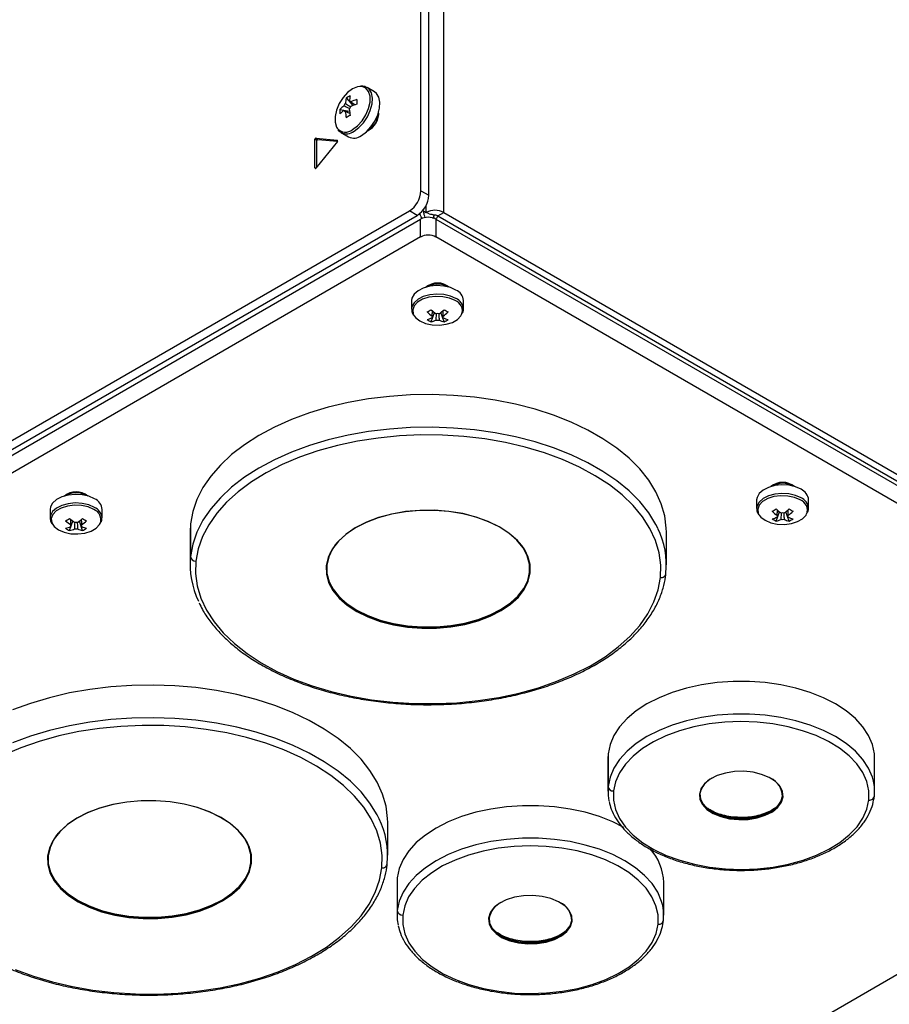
# Model space of a CAD drawing. Header units: millimetres. Extents: x 155400 to 158181, y 110641 to 115017.
# Tile 23 of 126: x 157844 to 158003, y 110772 to 110952. Entities that reach past the tile are written whole.
import ezdxf

# ---------------------------------------------------------------- set-up
doc = ezdxf.new("R2010")
doc.units = ezdxf.units.MM

msp = doc.modelspace()

# ---------------------------------------------------------------- linework, layer by layer
at = {"color": 7, "linetype": 'Continuous', "lineweight": 25}
for p, q in [((157917.61, 110920.74), (157917.61, 111242.46)), ((157919.03, 110919.93), (157919.03, 111241.64)), ((157921.77, 110916.81), (157921.77, 111241.8)), ((157909.1, 110938.83), (157907.76, 110939.6)), ((157903.98, 110937.67), (157905.16, 110936.3)), ((157902.79, 110935.62), (157904.57, 110935.27)), ((157903.52, 110935.41), (157903.72, 110935.31)), ((157898.25, 110924.92), (157898.25, 110930.15)), ((157898.61, 110929.95), (157898.25, 110930.15)), ((157898.41, 110930.35), (157902.34, 110930)), ((157898.77, 110930.14), (157898.41, 110930.35)), ((157898.77, 110930.14), (157902.36, 110929.82)), ((157903.01, 110931.38), (157904.36, 110930.6)), ((157903.01, 110931.38), (157903.06, 110931.35)), ((157902.34, 110929.78), (157898.41, 110924.9)), ((157898.61, 110925.14), (157898.61, 110929.95)), ((157902.38, 110929.97), (157902.34, 110930)), ((157898.36, 110924.86), (157898.25, 110924.92)), ((157917.61, 110920.74), (157919.03, 110919.93)), ((157918.58, 110916.81), (157918.58, 110918.18)), ((157605.95, 110738.38), (157915.49, 110917.07)), ((157607.37, 110737.56), (157916.9, 110916.25)), ((157916.9, 110916.25), (157915.49, 110917.07)), ((157917.95, 110917.18), (157918.58, 110916.81)), ((157919.1, 110916.52), (157918.58, 110916.81)), ((157920.01, 110916.36), (157919.78, 110915.65)), ((157920.71, 110916.2), (157921.77, 110916.81)), ((157920.71, 110916.2), (158064.07, 110833.44)), ((157921.77, 110916.81), (158065.13, 110834.05)), ((157609.22, 110737.61), (157917.52, 110915.59)), ((157917.52, 110912.32), (157917.52, 110915.59)), ((157920.35, 110915.59), (157920.35, 110912.32)), ((157920.35, 110915.59), (158066.5, 110831.22)), ((157917.52, 110912.32), (157609.22, 110734.35)), ((158079.45, 110820.48), (157920.35, 110912.32)), ((157915.9, 110900.7), (157915.9, 110899.15)), ((157925.4, 110899.15), (157925.4, 110900.7)), ((157919.46, 110896.84), (157920.06, 110898.55)), ((157921.83, 110896.84), (157921.24, 110898.55)), ((157921.65, 110897.58), (157921.64, 110897.79)), ((157925.4, 110899.15), (157925.4, 110899.2)), ((157978.92, 110864.32), (157978.92, 110862.77)), ((157988.42, 110862.77), (157988.42, 110864.32)), ((157849.87, 110862.59), (157849.87, 110861.03)), ((157859.37, 110861.03), (157859.37, 110862.59)), ((157982.49, 110860.46), (157983.08, 110862.17)), ((157984.85, 110860.46), (157984.26, 110862.17)), ((157988.42, 110862.77), (157988.42, 110862.82)), ((157853.44, 110858.73), (157854.03, 110860.44)), ((157855.81, 110858.73), (157855.22, 110860.44)), ((157859.37, 110861.03), (157859.37, 110861.09)), ((157875.52, 110859.97), (157875.44, 110858.44)), ((157875.52, 110859.97), (157875.52, 110854)), ((157984.67, 110861.2), (157984.66, 110861.41)), ((157855.62, 110859.46), (157855.61, 110859.68)), ((157875.44, 110858.44), (157875.44, 110852.48)), ((157962.44, 110852.48), (157962.44, 110858.44)), ((157902.93, 110846.44), (157902.44, 110846.95)), ((157935.72, 110847.27), (157935.31, 110846.8)), ((157951.79, 110818), (157951.74, 110817.15)), ((157951.74, 110817.15), (157951.74, 110811.18)), ((157951.79, 110818), (157951.79, 110812.04)), ((158000.47, 110811.18), (158000.47, 110817.15)), ((157983.22, 110809.03), (157983.14, 110808.94)), ((157983.21, 110809), (157983.34, 110809.19)), ((157911.53, 110799.46), (157911.53, 110805.43)), ((157913.28, 110795.33), (157913.24, 110794.47)), ((157913.28, 110795.33), (157913.28, 110789.37)), ((157852.02, 110793.42), (157851.53, 110793.94)), ((157884.81, 110794.26), (157884.4, 110793.79)), ((157913.24, 110794.47), (157913.24, 110788.51)), ((157961.96, 110788.51), (157961.96, 110794.47)), ((157819.7, 110670.98), (158027.29, 110790.82)), ((157944.71, 110786.36), (157944.63, 110786.26)), ((157944.7, 110786.32), (157944.83, 110786.52))]:
    msp.add_line(p, q, dxfattribs=at)
at = {"color": 7, "linetype": 'Continuous', "lineweight": 25, "flags": 128}
for points in [[(157906.46, 110939.8), (157906.03, 110939.73), (157905.12, 110939.36), (157904.21, 110938.69), (157903.38, 110937.76), (157902.69, 110936.67), (157902.19, 110935.49), (157901.93, 110934.33), (157901.93, 110933.27), (157902.19, 110932.4), (157902.32, 110932.19)], [(157905.12, 110931.92), (157906.03, 110932.59), (157906.86, 110933.52), (157907.56, 110934.61), (157908.05, 110935.79), (157908.31, 110936.95), (157908.31, 110938.01), (157908.05, 110938.88), (157907.56, 110939.48), (157906.86, 110939.78), (157906.46, 110939.8)], [(157905.38, 110931.61), (157906.29, 110932.28), (157907.13, 110933.18), (157907.84, 110934.26), (157908.36, 110935.43), (157908.67, 110936.6), (157908.73, 110937.69), (157908.55, 110938.62), (157908.13, 110939.31), (157907.76, 110939.6)], [(157906.73, 110930.83), (157907.64, 110931.5), (157908.48, 110932.41), (157909.18, 110933.48), (157909.71, 110934.65), (157910.02, 110935.82), (157910.08, 110936.91), (157909.89, 110937.84), (157909.47, 110938.53), (157909.1, 110938.83)], [(157902.34, 110929.78), (157902.36, 110929.82), (157902.38, 110929.85), (157902.39, 110929.89), (157902.39, 110929.92), (157902.39, 110929.95), (157902.38, 110929.97), (157902.36, 110929.99), (157902.34, 110930)], [(157924.01, 110902.64), (157922.98, 110903.09), (157921.77, 110903.37), (157920.49, 110903.44), (157919.21, 110903.32), (157918.04, 110903), (157917.07, 110902.51), (157916.36, 110901.88), (157915.97, 110901.17), (157915.9, 110900.7)], [(157924.01, 110901.09), (157922.98, 110901.54), (157921.77, 110901.81), (157920.49, 110901.89), (157919.21, 110901.76), (157918.04, 110901.44), (157917.07, 110900.95), (157916.36, 110900.32), (157915.97, 110899.61), (157915.9, 110899.15)], [(157923.87, 110900.71), (157922.83, 110901.15), (157921.62, 110901.42), (157920.32, 110901.47), (157919.06, 110901.31), (157917.92, 110900.95), (157917, 110900.42), (157916.38, 110899.76), (157916.1, 110899.03), (157916.2, 110898.29), (157916.38, 110897.93)], [(157916.38, 110897.93), (157916.65, 110897.58), (157917.43, 110896.99), (157918.46, 110896.54), (157919.68, 110896.27), (157920.97, 110896.22), (157922.24, 110896.38), (157923.38, 110896.74), (157924.3, 110897.27), (157924.92, 110897.93), (157925.04, 110898.15)], [(157962.44, 110858.44), (157962.42, 110859.17), (157962.13, 110861.41), (157961.5, 110863.64), (157960.52, 110865.82), (157959.21, 110867.94), (157957.57, 110869.98), (157955.62, 110871.94), (157953.38, 110873.78), (157950.86, 110875.5), (157948.08, 110877.08), (157945.07, 110878.52), (157941.84, 110879.79), (157938.44, 110880.89), (157934.87, 110881.81), (157931.18, 110882.54), (157927.39, 110883.07), (157923.53, 110883.41), (157919.63, 110883.55), (157915.73, 110883.48), (157911.86, 110883.22), (157908.04, 110882.75), (157904.31, 110882.09), (157900.69, 110881.24), (157897.23, 110880.2), (157893.94, 110878.99), (157890.84, 110877.61), (157887.98, 110876.08), (157885.37, 110874.41), (157883.02, 110872.61), (157880.97, 110870.69), (157879.22, 110868.68), (157877.79, 110866.58), (157876.69, 110864.42), (157875.93, 110862.21), (157875.52, 110859.97)], [(157960.88, 110859.14), (157960.52, 110859.85), (157959.21, 110861.98), (157957.57, 110864.02), (157955.62, 110865.97), (157953.38, 110867.82), (157950.86, 110869.54), (157948.08, 110871.12), (157945.07, 110872.55), (157941.84, 110873.82), (157938.44, 110874.92), (157934.87, 110875.84), (157931.18, 110876.57), (157927.39, 110877.11), (157923.53, 110877.45), (157919.63, 110877.59), (157915.73, 110877.52), (157911.86, 110877.25), (157908.04, 110876.79), (157904.31, 110876.13), (157900.69, 110875.27), (157897.23, 110874.24), (157893.94, 110873.03), (157890.84, 110871.65), (157887.98, 110870.12), (157885.37, 110868.45), (157883.02, 110866.64), (157880.97, 110864.73), (157879.22, 110862.71), (157877.79, 110860.62), (157876.69, 110858.46), (157875.93, 110856.24), (157875.52, 110854)], [(157961.36, 110850.17), (157961.42, 110852.43), (157961.11, 110854.69), (157960.45, 110856.93), (157959.43, 110859.11), (157958.06, 110861.24), (157956.37, 110863.28), (157954.35, 110865.23), (157952.03, 110867.05), (157949.43, 110868.75), (157946.57, 110870.3), (157943.47, 110871.7), (157940.16, 110872.92), (157936.67, 110873.96), (157933.03, 110874.81), (157929.27, 110875.46), (157925.43, 110875.91), (157921.52, 110876.15), (157917.6, 110876.18), (157913.68, 110876.01), (157909.82, 110875.62), (157906.02, 110875.03), (157902.34, 110874.25), (157898.8, 110873.27), (157895.44, 110872.1), (157892.27, 110870.76), (157889.33, 110869.26), (157886.64, 110867.61), (157884.23, 110865.82), (157882.12, 110863.91), (157880.31, 110861.9), (157878.84, 110859.8), (157877.71, 110857.63), (157876.94, 110855.41), (157876.52, 110853.15)], [(157987.03, 110866.26), (157986, 110866.71), (157984.79, 110866.99), (157983.51, 110867.06), (157982.23, 110866.94), (157981.06, 110866.62), (157980.09, 110866.12), (157979.38, 110865.5), (157978.99, 110864.79), (157978.92, 110864.32)], [(157987.03, 110864.7), (157986, 110865.16), (157984.79, 110865.43), (157983.51, 110865.51), (157982.23, 110865.38), (157981.06, 110865.06), (157980.09, 110864.57), (157979.38, 110863.94), (157978.99, 110863.23), (157978.92, 110862.77)], [(157857.98, 110864.53), (157856.95, 110864.98), (157855.75, 110865.25), (157854.46, 110865.33), (157853.19, 110865.2), (157852.02, 110864.88), (157851.04, 110864.39), (157850.33, 110863.76), (157849.94, 110863.05), (157849.87, 110862.59)], [(157857.98, 110862.97), (157856.95, 110863.42), (157855.75, 110863.7), (157854.46, 110863.77), (157853.19, 110863.64), (157852.02, 110863.32), (157851.04, 110862.83), (157850.33, 110862.21), (157849.94, 110861.5), (157849.87, 110861.03)], [(157986.89, 110864.32), (157985.85, 110864.77), (157984.64, 110865.03), (157983.34, 110865.09), (157982.08, 110864.93), (157980.94, 110864.57), (157980.02, 110864.04), (157979.4, 110863.38), (157979.12, 110862.65), (157979.22, 110861.9), (157979.4, 110861.55)], [(157857.84, 110862.59), (157856.81, 110863.04), (157855.59, 110863.3), (157854.3, 110863.35), (157853.03, 110863.19), (157851.89, 110862.83), (157850.97, 110862.31), (157850.35, 110861.65), (157850.08, 110860.92), (157850.17, 110860.17), (157850.35, 110859.81)], [(157937.56, 110851), (157937.53, 110852.54), (157937.13, 110854.06), (157936.35, 110855.53), (157935.22, 110856.92), (157933.75, 110858.2), (157931.99, 110859.36), (157929.96, 110860.35), (157927.71, 110861.17), (157925.27, 110861.79), (157922.71, 110862.21), (157920.07, 110862.41), (157917.41, 110862.39), (157914.78, 110862.16), (157912.23, 110861.71), (157909.82, 110861.06), (157907.6, 110860.21), (157905.61, 110859.2), (157903.89, 110858.02), (157902.47, 110856.72), (157901.39, 110855.32), (157900.67, 110853.84), (157900.32, 110852.32)], [(157937.46, 110851.09), (157937.43, 110852.62), (157937.03, 110854.13), (157936.26, 110855.59), (157935.13, 110856.97), (157933.68, 110858.25), (157931.92, 110859.4), (157929.9, 110860.38), (157927.66, 110861.2), (157925.24, 110861.82), (157922.69, 110862.23), (157920.07, 110862.43), (157917.42, 110862.42), (157914.8, 110862.18), (157912.27, 110861.74), (157909.87, 110861.09), (157907.66, 110860.25), (157905.68, 110859.24), (157903.97, 110858.07), (157902.56, 110856.78), (157901.48, 110855.38), (157900.76, 110853.91), (157900.41, 110852.39)], [(157979.4, 110861.55), (157979.67, 110861.2), (157980.45, 110860.6), (157981.49, 110860.16), (157982.7, 110859.89), (157983.99, 110859.84), (157985.26, 110860), (157986.4, 110860.36), (157987.32, 110860.89), (157987.94, 110861.54), (157988.06, 110861.76)], [(157850.35, 110859.81), (157850.62, 110859.47), (157851.4, 110858.87), (157852.44, 110858.42), (157853.65, 110858.16), (157854.95, 110858.11), (157856.21, 110858.26), (157857.35, 110858.62), (157858.27, 110859.15), (157858.89, 110859.81), (157859.01, 110860.03)], [(157876.52, 110853.15), (157876.46, 110850.89), (157876.76, 110848.63), (157877.43, 110846.39), (157878.45, 110844.21), (157879.81, 110842.08), (157881.51, 110840.04), (157883.53, 110838.09), (157885.85, 110836.26), (157888.45, 110834.57), (157891.31, 110833.02), (157894.41, 110831.62), (157897.71, 110830.4), (157901.2, 110829.36), (157904.84, 110828.51), (157908.6, 110827.86), (157912.45, 110827.41), (157916.35, 110827.17), (157920.28, 110827.14), (157924.19, 110827.31), (157928.06, 110827.7), (157931.85, 110828.28), (157935.53, 110829.07), (157939.07, 110830.05), (157942.44, 110831.22), (157945.61, 110832.56), (157948.55, 110834.06), (157951.23, 110835.71), (157953.64, 110837.5), (157955.76, 110839.41), (157957.56, 110841.42), (157959.03, 110843.52), (157960.16, 110845.69), (157960.94, 110847.91), (157961.36, 110850.17)], [(157900.32, 110852.32), (157900.34, 110850.78), (157900.75, 110849.26), (157901.53, 110847.79), (157902.66, 110846.4), (157904.12, 110845.11), (157905.88, 110843.96), (157907.91, 110842.97), (157910.17, 110842.15), (157912.6, 110841.53), (157915.16, 110841.11), (157917.8, 110840.91), (157920.46, 110840.93), (157923.09, 110841.16), (157925.64, 110841.61), (157928.05, 110842.26), (157930.27, 110843.11), (157932.27, 110844.12), (157933.99, 110845.3), (157935.41, 110846.6), (157936.49, 110848), (157937.21, 110849.48), (157937.56, 110851)], [(157900.41, 110852.43), (157900.43, 110850.9), (157900.84, 110849.39), (157901.61, 110847.92), (157902.74, 110846.54), (157904.19, 110845.26), (157905.95, 110844.12), (157907.97, 110843.13), (157910.21, 110842.32), (157912.63, 110841.69), (157915.18, 110841.28), (157917.81, 110841.08), (157920.46, 110841.09), (157923.07, 110841.33), (157925.61, 110841.77), (157928.01, 110842.42), (157930.22, 110843.26), (157932.2, 110844.28), (157933.92, 110845.44), (157935.33, 110846.74), (157936.4, 110848.14), (157937.12, 110849.61), (157937.47, 110851.12)], [(157900.41, 110852.39), (157900.44, 110850.86), (157900.85, 110849.35), (157901.62, 110847.89), (157902.74, 110846.51), (157904.2, 110845.23), (157905.95, 110844.09), (157907.97, 110843.1), (157910.22, 110842.29), (157912.64, 110841.67), (157915.18, 110841.25), (157917.81, 110841.05), (157920.46, 110841.06), (157923.07, 110841.3), (157925.61, 110841.74), (157928, 110842.39), (157930.21, 110843.23), (157932.2, 110844.25), (157933.91, 110845.41), (157935.32, 110846.71), (157936.39, 110848.1), (157937.11, 110849.57), (157937.46, 110851.09)], [(157901.35, 110848.35), (157901.55, 110848.03), (157902.47, 110846.86)], [(157935.7, 110847.19), (157936.46, 110848.24), (157936.53, 110848.35)], [(157902.47, 110846.86), (157902.68, 110846.64), (157904.14, 110845.36), (157905.9, 110844.21), (157907.93, 110843.21), (157910.18, 110842.4), (157912.61, 110841.78), (157915.17, 110841.36), (157917.8, 110841.16), (157920.46, 110841.17), (157923.09, 110841.41), (157925.63, 110841.85), (157928.04, 110842.51), (157930.26, 110843.35), (157932.25, 110844.37), (157933.97, 110845.54), (157935.38, 110846.84), (157935.7, 110847.19)], [(157911.53, 110805.43), (157911.52, 110806.15), (157911.23, 110808.4), (157910.59, 110810.62), (157909.61, 110812.8), (157908.3, 110814.93), (157906.66, 110816.97), (157904.72, 110818.92), (157902.47, 110820.77), (157899.95, 110822.49), (157897.17, 110824.07), (157894.16, 110825.5), (157890.94, 110826.77), (157887.53, 110827.87), (157883.97, 110828.79), (157880.28, 110829.52), (157876.48, 110830.06), (157872.63, 110830.4), (157868.73, 110830.53), (157864.83, 110830.47), (157860.95, 110830.2), (157857.13, 110829.74), (157853.4, 110829.08), (157849.79, 110828.22), (157846.32, 110827.19), (157843.03, 110825.98)], [(158000.47, 110817.15), (158000.42, 110817.99), (158000.07, 110819.68), (157999.37, 110821.33), (157998.33, 110822.91), (157996.96, 110824.42), (157995.29, 110825.82), (157993.34, 110827.09), (157991.14, 110828.22), (157988.72, 110829.18), (157986.11, 110829.97), (157983.36, 110830.57), (157980.51, 110830.98), (157977.59, 110831.19), (157974.64, 110831.19), (157971.72, 110830.98), (157968.87, 110830.58), (157966.12, 110829.98), (157963.51, 110829.19), (157961.09, 110828.22), (157958.88, 110827.1), (157956.93, 110825.83), (157955.26, 110824.43), (157953.89, 110822.93), (157952.85, 110821.34), (157952.14, 110819.69), (157951.79, 110818)], [(157909.97, 110806.13), (157909.61, 110806.84), (157908.3, 110808.96), (157906.66, 110811.01), (157904.72, 110812.96), (157902.47, 110814.8), (157899.95, 110816.52), (157897.17, 110818.11), (157894.16, 110819.54), (157890.94, 110820.81), (157887.53, 110821.91), (157883.97, 110822.83), (157880.28, 110823.56), (157876.48, 110824.1), (157872.63, 110824.43), (157868.73, 110824.57), (157864.83, 110824.51), (157860.95, 110824.24), (157857.13, 110823.77), (157853.4, 110823.11), (157849.79, 110822.26), (157846.32, 110821.22), (157843.03, 110820.01)], [(158000.27, 110812.98), (158000.07, 110813.71), (157999.37, 110815.36), (157998.33, 110816.95), (157996.96, 110818.46), (157995.29, 110819.85), (157993.34, 110821.13), (157991.14, 110822.25), (157988.72, 110823.22), (157986.11, 110824.01), (157983.36, 110824.61), (157980.51, 110825.02), (157977.59, 110825.22), (157974.64, 110825.22), (157971.72, 110825.02), (157968.87, 110824.61), (157966.12, 110824.01), (157963.51, 110823.22), (157961.09, 110822.26), (157958.88, 110821.13), (157956.93, 110819.86), (157955.26, 110818.47), (157953.89, 110816.96), (157952.85, 110815.37), (157952.14, 110813.73), (157951.79, 110812.04)], [(157910.45, 110797.15), (157910.51, 110799.42), (157910.21, 110801.68), (157909.54, 110803.91), (157908.52, 110806.1), (157907.16, 110808.23), (157905.46, 110810.27), (157903.44, 110812.21), (157901.13, 110814.04), (157898.52, 110815.74), (157895.66, 110817.29), (157892.56, 110818.68), (157889.26, 110819.9), (157885.77, 110820.94), (157882.13, 110821.79), (157878.37, 110822.44), (157874.52, 110822.89), (157870.62, 110823.13), (157866.69, 110823.17), (157862.78, 110822.99), (157858.91, 110822.61), (157855.12, 110822.02), (157851.44, 110821.23), (157847.9, 110820.25), (157844.53, 110819.09), (157841.37, 110817.75)], [(157999.42, 110809.55), (157999.42, 110811.24), (157999.04, 110812.92), (157998.31, 110814.56), (157997.22, 110816.13), (157995.81, 110817.62), (157994.08, 110818.99), (157992.06, 110820.22), (157989.8, 110821.29), (157987.32, 110822.2), (157984.66, 110822.92), (157981.87, 110823.44), (157978.99, 110823.75), (157976.06, 110823.86), (157973.13, 110823.75), (157970.25, 110823.42), (157967.46, 110822.9), (157964.81, 110822.17), (157962.33, 110821.26), (157960.08, 110820.18), (157958.07, 110818.94), (157956.35, 110817.57), (157954.94, 110816.09), (157953.87, 110814.51), (157953.15, 110812.87), (157952.78, 110811.19)], [(157983.75, 110810.1), (157983.66, 110811.09), (157983.19, 110812.04), (157982.37, 110812.91), (157981.23, 110813.65), (157979.84, 110814.23), (157978.26, 110814.61), (157976.57, 110814.78), (157974.86, 110814.73), (157973.21, 110814.46), (157971.7, 110813.99), (157970.42, 110813.33), (157969.42, 110812.52), (157968.76, 110811.61), (157968.46, 110810.64)], [(157951.79, 110812.04), (157951.78, 110810.34), (157951.94, 110809.39)], [(157969.31, 110812.41), (157968.84, 110811.71), (157968.55, 110810.75)], [(158000.42, 110810.33), (158000.42, 110812.03), (158000.27, 110812.98)], [(157952.78, 110811.19), (157952.79, 110809.49), (157953.16, 110807.81), (157953.9, 110806.18), (157954.98, 110804.6), (157956.4, 110803.12), (157958.13, 110801.75), (157960.14, 110800.52), (157962.41, 110799.44), (157964.89, 110798.54), (157967.55, 110797.82), (157970.34, 110797.3), (157973.22, 110796.98), (157976.15, 110796.88), (157979.08, 110796.99), (157981.96, 110797.31), (157984.75, 110797.84), (157987.4, 110798.56), (157989.87, 110799.47), (157992.13, 110800.55), (157994.13, 110801.79), (157995.85, 110803.16), (157997.26, 110804.65), (157998.34, 110806.23), (157999.06, 110807.87), (157999.42, 110809.55)], [(157968.46, 110810.64), (157968.55, 110809.65), (157969.02, 110808.7), (157969.84, 110807.83), (157970.97, 110807.09), (157972.37, 110806.51), (157973.95, 110806.13), (157975.64, 110805.96), (157977.35, 110806.01), (157979, 110806.28), (157980.5, 110806.75), (157981.79, 110807.41), (157982.79, 110808.21), (157983.45, 110809.12), (157983.75, 110810.1)], [(157968.55, 110810.75), (157968.64, 110809.77), (157969.1, 110808.83), (157969.91, 110807.97), (157971.03, 110807.24), (157972.41, 110806.67), (157973.97, 110806.29), (157975.64, 110806.12), (157977.34, 110806.17), (157978.97, 110806.44), (157980.45, 110806.91), (157981.72, 110807.56), (157982.71, 110808.35), (157983.36, 110809.25), (157983.66, 110810.22)], [(157968.56, 110810.72), (157968.65, 110809.74), (157969.11, 110808.8), (157969.92, 110807.94), (157971.04, 110807.21), (157972.42, 110806.64), (157973.98, 110806.26), (157975.64, 110806.1), (157977.33, 110806.15), (157978.96, 110806.41), (157980.45, 110806.88), (157981.71, 110807.53), (157982.7, 110808.32), (157983.36, 110809.22), (157983.65, 110810.18)], [(157886.66, 110797.99), (157886.63, 110799.53), (157886.22, 110801.05), (157885.44, 110802.52), (157884.31, 110803.91), (157882.85, 110805.19), (157881.09, 110806.34), (157879.06, 110807.34), (157876.8, 110808.15), (157874.37, 110808.78), (157871.81, 110809.19), (157869.17, 110809.4), (157866.51, 110809.38), (157863.88, 110809.15), (157861.33, 110808.7), (157858.92, 110808.04), (157856.7, 110807.2), (157854.7, 110806.18), (157852.98, 110805.01), (157851.57, 110803.71), (157850.49, 110802.3), (157849.76, 110800.82), (157849.41, 110799.3)], [(157886.56, 110798.08), (157886.53, 110799.6), (157886.12, 110801.11), (157885.35, 110802.58), (157884.23, 110803.96), (157882.77, 110805.24), (157881.02, 110806.38), (157879, 110807.37), (157876.76, 110808.18), (157874.34, 110808.8), (157871.79, 110809.22), (157869.16, 110809.42), (157866.51, 110809.4), (157863.9, 110809.17), (157861.37, 110808.72), (157858.97, 110808.07), (157856.76, 110807.24), (157854.77, 110806.22), (157853.06, 110805.06), (157851.65, 110803.76), (157850.58, 110802.37), (157849.86, 110800.89), (157849.51, 110799.38)], [(157954.64, 110804.53), (157952.63, 110805.54), (157950.21, 110806.51), (157947.61, 110807.3), (157944.86, 110807.9), (157942, 110808.31), (157939.08, 110808.51), (157936.14, 110808.51), (157933.22, 110808.31), (157930.36, 110807.9), (157927.61, 110807.3), (157925, 110806.51), (157922.58, 110805.55), (157920.38, 110804.42), (157918.43, 110803.15), (157916.75, 110801.76), (157915.39, 110800.25), (157914.34, 110798.67), (157913.64, 110797.02), (157913.28, 110795.33)], [(157968.92, 110809.11), (157969.01, 110808.98), (157969.84, 110808.11), (157970.97, 110807.37), (157972.37, 110806.79), (157973.95, 110806.4), (157975.64, 110806.23), (157977.35, 110806.29), (157979, 110806.55), (157980.51, 110807.03), (157981.79, 110807.69), (157982.79, 110808.49), (157983.21, 110809)], [(157961.76, 110790.31), (157961.56, 110791.04), (157960.86, 110792.69), (157959.82, 110794.28), (157958.45, 110795.78), (157956.78, 110797.18), (157954.83, 110798.45), (157952.63, 110799.58), (157950.21, 110800.54), (157947.61, 110801.33), (157944.86, 110801.94), (157942, 110802.34), (157939.08, 110802.55), (157936.14, 110802.55), (157933.22, 110802.35), (157930.36, 110801.94), (157927.61, 110801.34), (157925, 110800.55), (157922.58, 110799.59), (157920.38, 110798.46), (157918.43, 110797.19), (157916.75, 110795.79), (157915.39, 110794.29), (157914.34, 110792.7), (157913.64, 110791.05), (157913.28, 110789.37)], [(157960.92, 110786.87), (157960.91, 110788.57), (157960.54, 110790.25), (157959.8, 110791.89), (157958.72, 110793.46), (157957.3, 110794.94), (157955.57, 110796.31), (157953.56, 110797.54), (157951.29, 110798.62), (157948.81, 110799.53), (157946.16, 110800.24), (157943.36, 110800.76), (157940.48, 110801.08), (157937.55, 110801.18), (157934.63, 110801.07), (157931.74, 110800.75), (157928.96, 110800.22), (157926.3, 110799.5), (157923.83, 110798.59), (157921.57, 110797.51), (157919.57, 110796.27), (157917.85, 110794.9), (157916.44, 110793.41), (157915.36, 110791.84), (157914.64, 110790.2), (157914.28, 110788.51)], [(157849.41, 110799.3), (157849.44, 110797.76), (157849.85, 110796.25), (157850.62, 110794.78), (157851.75, 110793.38), (157853.22, 110792.1), (157854.98, 110790.95), (157857.01, 110789.96), (157859.26, 110789.14), (157861.7, 110788.52), (157864.26, 110788.1), (157866.9, 110787.9), (157869.56, 110787.91), (157872.19, 110788.15), (157874.74, 110788.59), (157877.15, 110789.25), (157879.37, 110790.09), (157881.36, 110791.11), (157883.09, 110792.28), (157884.5, 110793.58), (157885.58, 110794.99), (157886.3, 110796.47), (157886.66, 110797.99)], [(157849.5, 110799.41), (157849.53, 110797.88), (157849.93, 110796.37), (157850.71, 110794.91), (157851.83, 110793.53), (157853.29, 110792.25), (157855.04, 110791.1), (157857.06, 110790.11), (157859.31, 110789.3), (157861.73, 110788.68), (157864.28, 110788.27), (157866.9, 110788.06), (157869.55, 110788.08), (157872.17, 110788.31), (157874.7, 110788.76), (157877.1, 110789.41), (157879.32, 110790.25), (157881.3, 110791.26), (157883.01, 110792.43), (157884.42, 110793.72), (157885.5, 110795.12), (157886.22, 110796.59), (157886.57, 110798.11)], [(157849.51, 110799.38), (157849.54, 110797.85), (157849.94, 110796.34), (157850.72, 110794.88), (157851.84, 110793.49), (157853.3, 110792.22), (157855.05, 110791.07), (157857.07, 110790.08), (157859.31, 110789.27), (157861.73, 110788.65), (157864.28, 110788.24), (157866.9, 110788.03), (157869.55, 110788.05), (157872.17, 110788.28), (157874.7, 110788.73), (157877.1, 110789.38), (157879.31, 110790.22), (157881.29, 110791.23), (157883.01, 110792.4), (157884.41, 110793.69), (157885.49, 110795.09), (157886.21, 110796.56), (157886.56, 110798.08)], [(157843.5, 110778.61), (157846.81, 110777.39), (157850.3, 110776.35), (157853.94, 110775.5), (157857.7, 110774.85), (157861.54, 110774.4), (157865.45, 110774.16), (157869.37, 110774.12), (157873.29, 110774.3), (157877.16, 110774.68), (157880.95, 110775.27), (157884.63, 110776.06), (157888.17, 110777.04), (157891.53, 110778.2), (157894.7, 110779.54), (157897.64, 110781.04), (157900.33, 110782.7), (157902.74, 110784.48), (157904.85, 110786.39), (157906.66, 110788.41), (157908.13, 110790.51), (157909.26, 110792.68), (157910.04, 110794.9), (157910.45, 110797.15)], [(157850.44, 110795.33), (157850.64, 110795.01), (157851.57, 110793.84)], [(157884.8, 110794.18), (157885.56, 110795.23), (157885.62, 110795.33)], [(157851.57, 110793.84), (157851.77, 110793.62), (157853.24, 110792.34), (157855, 110791.19), (157857.02, 110790.2), (157859.28, 110789.38), (157861.71, 110788.76), (157864.26, 110788.34), (157866.9, 110788.14), (157869.56, 110788.16), (157872.19, 110788.39), (157874.73, 110788.84), (157877.13, 110789.49), (157879.36, 110790.34), (157881.35, 110791.35), (157883.07, 110792.52), (157884.48, 110793.82), (157884.8, 110794.18)], [(157945.24, 110787.43), (157945.15, 110788.41), (157944.69, 110789.37), (157943.86, 110790.23), (157942.73, 110790.98), (157941.33, 110791.55), (157939.75, 110791.94), (157938.06, 110792.11), (157936.35, 110792.06), (157934.7, 110791.79), (157933.2, 110791.31), (157931.91, 110790.66), (157930.91, 110789.85), (157930.25, 110788.94), (157929.96, 110787.96)], [(157961.92, 110787.65), (157961.92, 110789.35), (157961.76, 110790.31)], [(157913.28, 110789.37), (157913.28, 110787.67), (157913.43, 110786.72)], [(157914.28, 110788.51), (157914.28, 110786.82), (157914.66, 110785.14), (157915.39, 110783.5), (157916.48, 110781.93), (157917.9, 110780.45), (157919.63, 110779.08), (157921.64, 110777.84), (157923.9, 110776.77), (157926.38, 110775.86), (157929.04, 110775.14), (157931.83, 110774.62), (157934.72, 110774.31), (157937.64, 110774.21), (157940.57, 110774.32), (157943.45, 110774.64), (157946.24, 110775.16), (157948.89, 110775.89), (157951.37, 110776.8), (157953.62, 110777.88), (157955.63, 110779.12), (157957.35, 110780.49), (157958.76, 110781.98), (157959.83, 110783.55), (157960.56, 110785.19), (157960.92, 110786.87)], [(157930.8, 110789.73), (157930.34, 110789.04), (157930.05, 110788.08)], [(157930.05, 110788.08), (157930.13, 110787.1), (157930.59, 110786.16), (157931.41, 110785.3), (157932.53, 110784.57), (157933.91, 110784), (157935.47, 110783.62), (157937.14, 110783.45), (157938.83, 110783.5), (157940.46, 110783.77), (157941.95, 110784.24), (157943.22, 110784.88), (157944.2, 110785.68), (157944.86, 110786.58), (157945.15, 110787.54)], [(157929.96, 110787.96), (157930.04, 110786.97), (157930.51, 110786.02), (157931.33, 110785.15), (157932.47, 110784.41), (157933.86, 110783.84), (157935.44, 110783.45), (157937.13, 110783.28), (157938.84, 110783.33), (157940.49, 110783.6), (157942, 110784.08), (157943.28, 110784.73), (157944.28, 110785.54), (157944.95, 110786.45), (157945.24, 110787.43)], [(157930.06, 110788.04), (157930.14, 110787.07), (157930.6, 110786.13), (157931.41, 110785.27), (157932.54, 110784.54), (157933.91, 110783.97), (157935.47, 110783.59), (157937.14, 110783.42), (157938.83, 110783.47), (157940.46, 110783.74), (157941.94, 110784.21), (157943.21, 110784.85), (157944.19, 110785.65), (157944.85, 110786.55), (157945.14, 110787.51)], [(157930.42, 110786.44), (157930.51, 110786.3), (157931.33, 110785.43), (157932.47, 110784.69), (157933.86, 110784.11), (157935.44, 110783.73), (157937.13, 110783.56), (157938.85, 110783.61), (157940.5, 110783.88), (157942, 110784.36), (157943.29, 110785.01), (157944.28, 110785.82), (157944.7, 110786.32)]]:
    msp.add_lwpolyline(points, dxfattribs=at)
at = {"color": 7, "linetype": 'Continuous', "lineweight": 25}
for centre, radius, start, end in [((157909.25, 110936.17), 5.48, 164.1794, 174.2752), ((157907.1, 110933.1), 5.53, 115.637, 124.3576), ((157909.98, 110936.59), 5.48, 164.1794, 174.2752), ((157908.86, 110928.1), 9.77, 107.6977, 114.5644), ((157922.39, 110936.98), 16.5, 178.5397, 181.4603), ((157908.31, 110935.2), 5.53, 175.64, 184.36), ((157906.72, 110931.8), 5.48, 125.7222, 135.8186), ((157905.18, 110935.61), 1.77, 141.1423, 158.8577), ((157904.5, 110936.78), 0.36, 34.0284, 85.9608), ((157903.15, 110936.78), 1.77, 321.1423, 338.8577), ((157914.25, 110936.59), 9.77, 185.433, 192.3), ((157908.86, 110927.26), 9.77, 107.6977, 114.5644), ((157906.72, 110930.96), 5.48, 125.7222, 135.8186), ((157903.82, 110935.61), 0.36, 214.0284, 265.9608), ((157913.52, 110936.17), 9.77, 185.433, 192.3), ((157912.59, 110920.02), 16.5, 118.5372, 121.4574), ((157906.4, 110934.9), 3.5, 294.725, 5.2803), ((157906.24, 110934.99), 3.6, 298.856, 1.1494), ((157903.85, 110933.44), 1.98, 219.2463, 309.8877), ((157898.45, 110930.15), 0.198, 101.219, 181.1919), ((157898.81, 110929.95), 0.198, 101.219, 181.1919), ((157903.99, 110933.55), 2.39, 247.1428, 305.7669), ((157905.34, 110932.75), 2.37, 245.381, 305.9294), ((157898.32, 110924.91), 0.0655, 170.786, 309.2033), ((157898.26, 110925.02), 0.195, 301.1059, 322.0213), ((157913.01, 110920.95), 4.61, 302.6055, 357.3945), ((157914.42, 110920.14), 4.61, 302.6055, 357.3945), ((157918.94, 110912.86), 3.07, 62.6097, 117.3903), ((157920.17, 110913.74), 3.46, 62.6097, 117.3903), ((157920.18, 110915.18), 1.15, 62.657, 100.0035), ((157918.94, 110909.59), 3.07, 62.6097, 117.3903), ((157920.65, 110900.51), 3.41, 50.9566, 129.0434), ((157920.65, 110900.14), 3.6, 58.8346, 121.1654), ((157923.04, 110900.48), 2.37, 5.3828, 65.9373), ((157923.19, 110898.85), 1.98, 339.251, 69.898), ((157923.03, 110898.91), 2.39, 7.1454, 65.7746), ((157910.86, 110913.12), 16.49, 298.5365, 301.4581), ((157925.31, 110905.85), 9.76, 227.7009, 234.5688), ((157926.04, 110906.27), 9.76, 227.7009, 234.5688), ((157919.97, 110897.74), 0.36, 154.0298, 205.9702), ((157920.65, 110896.56), 1.77, 81.1437, 98.8563), ((157915.26, 110906.27), 9.76, 305.4312, 312.2991), ((157915.99, 110905.85), 9.76, 305.4312, 312.2991), ((157921.33, 110897.74), 0.36, 334.0298, 25.9702), ((157930.44, 110913.12), 16.49, 238.5419, 241.4635), ((157917.39, 110902.58), 5.48, 284.1739, 294.2715), ((157921.86, 110901.83), 5.53, 235.6422, 244.3632), ((157918.12, 110902.16), 5.48, 284.1739, 294.2715), ((157920.65, 110898.91), 1.77, 261.1437, 278.8563), ((157923.17, 110902.16), 5.48, 245.7285, 255.8261), ((157923.9, 110902.58), 5.48, 245.7285, 255.8261), ((157919.44, 110901.83), 5.53, 295.6368, 304.3578), ((157983.67, 110864.12), 3.41, 50.9566, 129.0434), ((157983.67, 110863.76), 3.6, 58.8346, 121.1654), ((157854.62, 110862.39), 3.41, 50.9566, 129.0434), ((157854.62, 110862.03), 3.6, 58.8346, 121.1654), ((157986.06, 110864.1), 2.37, 5.3828, 65.9373), ((157857.02, 110862.37), 2.37, 5.3828, 65.9373), ((157986.21, 110862.47), 1.98, 339.251, 69.898), ((157986.05, 110862.53), 2.39, 7.1454, 65.7746), ((157857.16, 110860.73), 1.98, 339.251, 69.898), ((157857, 110860.79), 2.39, 7.1454, 65.7746), ((157973.88, 110876.74), 16.49, 298.5365, 301.4581), ((157988.33, 110869.47), 9.76, 227.7009, 234.5688), ((157989.06, 110869.89), 9.76, 227.7009, 234.5688), ((157983.67, 110860.18), 1.77, 81.1437, 98.8563), ((157978.28, 110869.89), 9.76, 305.4312, 312.2991), ((157979.01, 110869.47), 9.76, 305.4312, 312.2991), ((157993.46, 110876.74), 16.49, 238.5419, 241.4635), ((157844.83, 110875), 16.49, 298.5365, 301.4581), ((157859.28, 110867.74), 9.76, 227.7009, 234.5688), ((157860.01, 110868.16), 9.76, 227.7009, 234.5688), ((157854.62, 110858.45), 1.77, 81.1437, 98.8563), ((157849.23, 110868.16), 9.76, 305.4312, 312.2991), ((157849.96, 110867.74), 9.76, 305.4312, 312.2991), ((157864.41, 110875), 16.49, 238.5419, 241.4635), ((157980.42, 110866.19), 5.48, 284.1739, 294.2715), ((157984.88, 110865.45), 5.53, 235.6422, 244.3632), ((157981.14, 110865.77), 5.48, 284.1739, 294.2715), ((157982.99, 110861.36), 0.36, 154.0298, 205.9702), ((157983.67, 110862.53), 1.77, 261.1437, 278.8563), ((157986.2, 110865.77), 5.48, 245.7285, 255.8261), ((157984.35, 110861.36), 0.36, 334.0298, 25.9702), ((157986.92, 110866.19), 5.48, 245.7285, 255.8261), ((157982.46, 110865.45), 5.53, 295.6368, 304.3578), ((157851.37, 110864.46), 5.48, 284.1739, 294.2715), ((157855.83, 110863.71), 5.53, 235.6422, 244.3632), ((157852.1, 110864.04), 5.48, 284.1739, 294.2715), ((157853.94, 110859.62), 0.36, 154.0298, 205.9702), ((157854.62, 110860.8), 1.77, 261.1437, 278.8563), ((157857.15, 110864.04), 5.48, 245.7285, 255.8261), ((157855.3, 110859.62), 0.36, 334.0298, 25.9702), ((157857.88, 110864.46), 5.48, 245.7285, 255.8261), ((157853.41, 110863.71), 5.53, 295.6368, 304.3578), ((157947.2, 110852.44), 15.23, 354.3791, 26.0872), ((157907.95, 110851.44), 7.61, 137.7225, 172.5098), ((157930.28, 110851.64), 7.21, 355.853, 42.9821), ((157890.68, 110852.51), 15.23, 174.3791, 206.0872), ((157876.47, 110854.11), 0.96, 186.4171, 272.6382), ((157900.33, 110852.4), 0.0885, 262.2943, 353.8182), ((157937.56, 110851.1), 0.096, 186.4171, 272.6382), ((157961.48, 110851.04), 0.885, 262.2943, 353.8182), ((157972.6, 110809.83), 4.13, 116.9473, 167.6397), ((157979.96, 110810.16), 3.69, 0.4386, 65.5934), ((157952.74, 110812.15), 0.96, 186.4171, 272.6382), ((157980.68, 110810.41), 2.98, 356.2406, 41.9496), ((157968.47, 110810.72), 0.0885, 262.2943, 353.8182), ((157983.74, 110810.19), 0.096, 186.4171, 272.6382), ((157999.54, 110810.42), 0.885, 262.2943, 353.8182), ((157896.29, 110799.43), 15.23, 354.3791, 26.0872), ((157857.05, 110798.42), 7.61, 137.7226, 172.5098), ((157879.38, 110798.63), 7.21, 355.853, 42.982), ((157849.42, 110799.39), 0.0885, 262.2943, 353.8182), ((157952.22, 110794.16), 9.74, 1.8783, 41.6092), ((157886.65, 110798.09), 0.096, 186.4171, 272.6382), ((157910.57, 110798.03), 0.885, 262.2943, 353.8182), ((157934.09, 110787.16), 4.13, 116.9472, 167.6397), ((157941.45, 110787.48), 3.69, 0.4386, 65.5934), ((157914.23, 110789.47), 0.96, 186.4171, 272.6382), ((157942.18, 110787.74), 2.98, 356.2406, 41.9496), ((157929.97, 110788.05), 0.0885, 262.2943, 353.8182), ((157945.24, 110787.52), 0.096, 186.4171, 272.6382), ((157961.04, 110787.75), 0.885, 262.2943, 353.8182)]:
    msp.add_arc(centre, radius, start, end, dxfattribs=at)
for points, knots in [([(157907.74, 110939.57), (157907.61, 110939.65), (157907.29, 110939.86), (157906.88, 110939.85), (157906.64, 110939.85)], [0, 0, 0, 0, 0.396035, 1, 1, 1, 1]), ([(157904.55, 110935.75), (157904.29, 110935.87), (157903.94, 110936.04), (157903.6, 110936.21), (157903.52, 110936.25)], [0, 0, 0, 0, 0.76631, 1, 1, 1, 1]), ([(157903.8, 110936.72), (157903.87, 110936.67), (157904.2, 110936.45), (157904.53, 110936.23), (157904.78, 110936.06)], [0, 0, 0, 0, 0.224757, 1, 1, 1, 1]), ([(157904.8, 110936.98), (157904.87, 110936.94), (157905.13, 110936.76), (157905.39, 110936.58), (157905.59, 110936.45)], [0, 0, 0, 0, 0.25699, 1, 1, 1, 1]), ([(157904.66, 110934.83), (157904.44, 110934.94), (157904.16, 110935.07), (157903.87, 110935.21), (157903.8, 110935.25)], [0, 0, 0, 0, 0.742962, 1, 1, 1, 1]), ([(157902.45, 110931.91), (157902.51, 110931.82), (157902.66, 110931.57), (157902.92, 110931.45), (157903.09, 110931.37)], [0, 0, 0, 0, 0.3499058, 1, 1, 1, 1]), ([(157917.82, 110915.7), (157917.79, 110915.74), (157917.67, 110915.91), (157917.52, 110916.24), (157917.43, 110916.51), (157917.39, 110916.64)], [0, 0, 0, 0, 0.125088, 0.587776, 1, 1, 1, 1]), ([(157918.38, 110915.86), (157918.32, 110916.02), (157918.22, 110916.3), (157918.13, 110916.73), (157918.1, 110916.98), (157918.08, 110917.11)], [0, 0, 0, 0, 0.381388, 0.681774, 1, 1, 1, 1]), ([(157919.1, 110916.52), (157919.26, 110916.51), (157919.59, 110916.49), (157919.85, 110916.37), (157919.98, 110916.31)], [0, 0, 0, 0, 0.499561, 1, 1, 1, 1]), ([(157920.69, 110916.21), (157920.63, 110916.07), (157920.53, 110915.87), (157920.4, 110915.67), (157920.35, 110915.6)], [0, 0, 0, 0, 0.637652, 1, 1, 1, 1]), ([(157915.94, 110899.15), (157915.93, 110899), (157915.91, 110898.61), (157916.12, 110898.26), (157916.24, 110898.05)], [0, 0, 0, 0, 0.396226, 1, 1, 1, 1]), ([(157919.65, 110897.89), (157919.65, 110897.98), (157919.68, 110898.29), (157919.7, 110898.61), (157919.72, 110898.85)], [0, 0, 0, 0, 0.257066, 1, 1, 1, 1]), ([(157920.38, 110897.16), (157920.38, 110897.25), (157920.41, 110897.64), (157920.43, 110898.02), (157920.46, 110898.32)], [0, 0, 0, 0, 0.227659, 1, 1, 1, 1]), ([(157920.84, 110898.34), (157920.86, 110898.03), (157920.89, 110897.64), (157920.92, 110897.25), (157920.92, 110897.16)], [0, 0, 0, 0, 0.7751858, 1, 1, 1, 1]), ([(157921.58, 110898.85), (157921.6, 110898.61), (157921.62, 110898.29), (157921.64, 110897.98), (157921.65, 110897.89)], [0, 0, 0, 0, 0.7429337, 1, 1, 1, 1]), ([(157925.21, 110898.4), (157925.26, 110898.49), (157925.4, 110898.75), (157925.38, 110899.03), (157925.36, 110899.22)], [0, 0, 0, 0, 0.350005, 1, 1, 1, 1]), ([(157978.96, 110862.77), (157978.95, 110862.61), (157978.93, 110862.23), (157979.14, 110861.88), (157979.27, 110861.67)], [0, 0, 0, 0, 0.3962263, 1, 1, 1, 1]), ([(157982.67, 110861.51), (157982.67, 110861.6), (157982.7, 110861.91), (157982.72, 110862.23), (157982.74, 110862.46)], [0, 0, 0, 0, 0.257066, 1, 1, 1, 1]), ([(157983.4, 110860.78), (157983.4, 110860.87), (157983.43, 110861.25), (157983.46, 110861.64), (157983.48, 110861.94)], [0, 0, 0, 0, 0.227659, 1, 1, 1, 1]), ([(157983.86, 110861.94), (157983.88, 110861.64), (157983.91, 110861.25), (157983.94, 110860.87), (157983.94, 110860.78)], [0, 0, 0, 0, 0.771091, 1, 1, 1, 1]), ([(157984.6, 110862.46), (157984.62, 110862.23), (157984.64, 110861.91), (157984.66, 110861.6), (157984.67, 110861.51)], [0, 0, 0, 0, 0.742934, 1, 1, 1, 1]), ([(157988.23, 110862.02), (157988.28, 110862.11), (157988.42, 110862.37), (157988.4, 110862.65), (157988.38, 110862.84)], [0, 0, 0, 0, 0.350005, 1, 1, 1, 1]), ([(157849.91, 110861.03), (157849.91, 110860.88), (157849.89, 110860.5), (157850.09, 110860.15), (157850.22, 110859.94)], [0, 0, 0, 0, 0.396226, 1, 1, 1, 1]), ([(157853.62, 110859.78), (157853.63, 110859.86), (157853.65, 110860.18), (157853.67, 110860.49), (157853.69, 110860.73)], [0, 0, 0, 0, 0.257066, 1, 1, 1, 1]), ([(157854.35, 110859.04), (157854.36, 110859.13), (157854.38, 110859.52), (157854.41, 110859.91), (157854.43, 110860.21)], [0, 0, 0, 0, 0.227659, 1, 1, 1, 1]), ([(157854.81, 110860.22), (157854.84, 110859.92), (157854.86, 110859.52), (157854.89, 110859.13), (157854.9, 110859.04)], [0, 0, 0, 0, 0.775186, 1, 1, 1, 1]), ([(157855.55, 110860.73), (157855.57, 110860.49), (157855.59, 110860.18), (157855.62, 110859.86), (157855.62, 110859.78)], [0, 0, 0, 0, 0.742934, 1, 1, 1, 1]), ([(157859.19, 110860.28), (157859.23, 110860.37), (157859.37, 110860.63), (157859.35, 110860.92), (157859.33, 110861.1)], [0, 0, 0, 0, 0.350005, 1, 1, 1, 1]), ([(157877.1, 110845.54), (157877.29, 110845.12), (157877.81, 110844), (157879, 110842.24), (157880.62, 110840.28), (157882.52, 110838.4), (157884.7, 110836.63), (157887.12, 110834.98), (157889.78, 110833.45), (157892.65, 110832.06), (157895.7, 110830.83), (157898.93, 110829.75), (157902.3, 110828.84), (157905.79, 110828.1), (157909.37, 110827.53), (157913.02, 110827.15), (157916.71, 110826.94), (157920.42, 110826.93), (157924.12, 110827.09), (157927.79, 110827.44), (157931.38, 110827.97), (157934.89, 110828.68), (157938.29, 110829.56), (157941.54, 110830.6), (157944.63, 110831.81), (157947.54, 110833.16), (157950.25, 110834.66), (157952.72, 110836.3), (157954.95, 110838.05), (157956.92, 110839.92), (157958.61, 110841.89), (157960.01, 110843.93), (157961.11, 110846.04), (157961.87, 110848.16), (157962.22, 110849.78), (157962.33, 110850.68), (157962.35, 110850.88)], [0, 0, 0, 0, 0.0178504, 0.0479993, 0.0782948, 0.1087093, 0.139206, 0.1697503, 0.200316, 0.230883, 0.2614412, 0.291987, 0.3225195, 0.3530397, 0.3835495, 0.4140514, 0.4445482, 0.4750427, 0.5055379, 0.5360361, 0.56654, 0.5970528, 0.6275775, 0.6581168, 0.6886731, 0.719248, 0.7498413, 0.7804502, 0.8110667, 0.8416713, 0.8722381, 0.9027313, 0.9331096, 0.9633376, 0.9916702, 1, 1, 1, 1]), ([(157951.98, 110809.25), (157952.09, 110808.79), (157952.34, 110807.79), (157953.1, 110806.29), (157954.17, 110804.76), (157955.53, 110803.32), (157957.16, 110801.98), (157959.04, 110800.76), (157961.14, 110799.68), (157963.44, 110798.75), (157965.9, 110797.98), (157968.49, 110797.38), (157971.18, 110796.96), (157973.93, 110796.72), (157976.71, 110796.67), (157979.47, 110796.8), (157982.2, 110797.12), (157984.85, 110797.62), (157987.39, 110798.29), (157989.78, 110799.13), (157992, 110800.13), (157994.02, 110801.28), (157995.81, 110802.57), (157997.34, 110803.97), (157998.59, 110805.48), (157999.54, 110807.08), (158000.17, 110808.68), (158000.34, 110809.75), (158000.42, 110810.26)], [0, 0, 0, 0, 0.031263, 0.069008, 0.107145, 0.145697, 0.184564, 0.223611, 0.262729, 0.301839, 0.340917, 0.379958, 0.418967, 0.457954, 0.49693, 0.535906, 0.574893, 0.613902, 0.652946, 0.692037, 0.731185, 0.770393, 0.809651, 0.848913, 0.888079, 0.927008, 0.965543, 1, 1, 1, 1]), ([(157975.85, 110806.38), (157975.55, 110806.38), (157974.74, 110806.39), (157973.45, 110806.59), (157972.06, 110806.96), (157970.87, 110807.45), (157970.28, 110807.85), (157970, 110808.04)], [0, 0, 0, 0, 0.1286323, 0.3542259, 0.5788604, 0.8019318, 1, 1, 1, 1]), ([(157982.23, 110808.08), (157982.12, 110807.98), (157981.73, 110807.67), (157980.8, 110807.22), (157979.51, 110806.76), (157978.05, 110806.47), (157976.81, 110806.34), (157976.07, 110806.37), (157975.85, 110806.38)], [0, 0, 0, 0, 0.086371, 0.2916091, 0.4969424, 0.7033155, 0.9106176, 1, 1, 1, 1]), ([(157826.19, 110792.53), (157826.39, 110792.11), (157826.91, 110790.99), (157828.1, 110789.23), (157829.71, 110787.26), (157831.62, 110785.39), (157833.79, 110783.62), (157836.22, 110781.96), (157838.87, 110780.44), (157841.74, 110779.05), (157844.8, 110777.81), (157848.02, 110776.74), (157851.39, 110775.82), (157854.88, 110775.08), (157858.46, 110774.52), (157862.12, 110774.13), (157865.81, 110773.93), (157869.52, 110773.91), (157873.22, 110774.08), (157876.88, 110774.43), (157880.48, 110774.96), (157883.99, 110775.66), (157887.38, 110776.54), (157890.64, 110777.59), (157893.73, 110778.79), (157896.64, 110780.15), (157899.34, 110781.65), (157901.82, 110783.28), (157904.05, 110785.04), (157906.02, 110786.91), (157907.71, 110788.87), (157909.11, 110790.92), (157910.2, 110793.03), (157910.96, 110795.15), (157911.32, 110796.77), (157911.43, 110797.66), (157911.45, 110797.86)], [0, 0, 0, 0, 0.01785, 0.047999, 0.078295, 0.108709, 0.139206, 0.16975, 0.200316, 0.230883, 0.261441, 0.291987, 0.32252, 0.35304, 0.38355, 0.414051, 0.444548, 0.475043, 0.505538, 0.536036, 0.56654, 0.597053, 0.627577, 0.658117, 0.688673, 0.719248, 0.749841, 0.78045, 0.811067, 0.841671, 0.872238, 0.902731, 0.93311, 0.963338, 0.99167, 1, 1, 1, 1]), ([(157913.47, 110786.57), (157913.59, 110786.12), (157913.84, 110785.11), (157914.59, 110783.62), (157915.66, 110782.09), (157917.02, 110780.65), (157918.65, 110779.31), (157920.53, 110778.09), (157922.64, 110777.01), (157924.94, 110776.08), (157927.4, 110775.31), (157929.99, 110774.71), (157932.67, 110774.29), (157935.42, 110774.05), (157938.2, 110774), (157940.97, 110774.13), (157943.7, 110774.45), (157946.34, 110774.94), (157948.88, 110775.62), (157951.28, 110776.46), (157953.5, 110777.46), (157955.52, 110778.61), (157957.3, 110779.89), (157958.84, 110781.3), (157960.09, 110782.81), (157961.03, 110784.41), (157961.67, 110786), (157961.83, 110787.08), (157961.91, 110787.59)], [0, 0, 0, 0, 0.031263, 0.069008, 0.107145, 0.145697, 0.184564, 0.223611, 0.262729, 0.301839, 0.340917, 0.379958, 0.418967, 0.457954, 0.49693, 0.535906, 0.574893, 0.613902, 0.652946, 0.692037, 0.731185, 0.770393, 0.809651, 0.848913, 0.888079, 0.927008, 0.965543, 1, 1, 1, 1]), ([(157937.34, 110783.71), (157937.05, 110783.71), (157936.24, 110783.72), (157934.95, 110783.92), (157933.56, 110784.29), (157932.37, 110784.78), (157931.77, 110785.18), (157931.49, 110785.36)], [0, 0, 0, 0, 0.1286323, 0.3542259, 0.5788604, 0.8019318, 1, 1, 1, 1]), ([(157943.73, 110785.4), (157943.61, 110785.31), (157943.23, 110785), (157942.3, 110784.54), (157941, 110784.09), (157939.55, 110783.8), (157938.3, 110783.67), (157937.57, 110783.7), (157937.34, 110783.71)], [0, 0, 0, 0, 0.086371, 0.2916091, 0.4969424, 0.7033155, 0.9106176, 1, 1, 1, 1])]:
    msp.add_open_spline(points, degree=3, knots=knots, dxfattribs=at)

doc.saveas('drawing.dxf')
